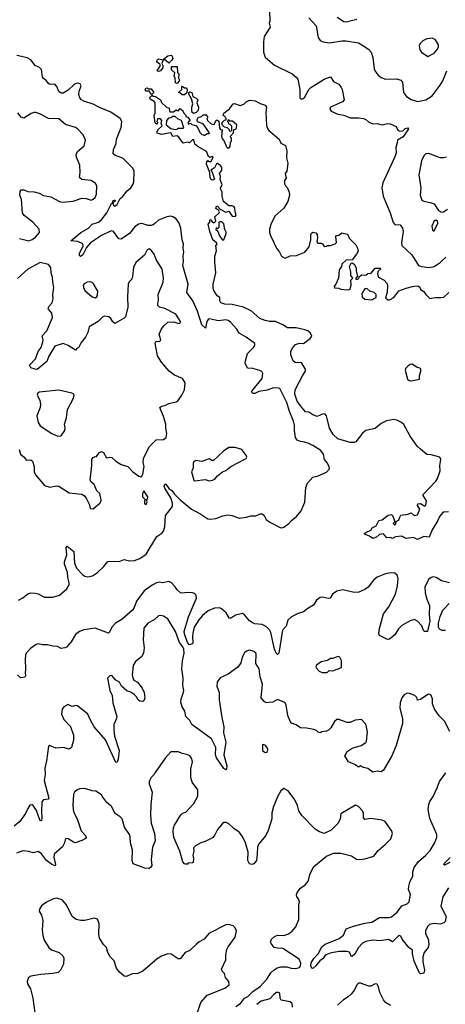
# Model space of a CAD drawing. Extents: x 2220333 to 2384341, y 721037 to 894043.
# Tile 156 of 256: x 2267246 to 2271353, y 827006 to 836508. Entities that reach past the tile are written whole.
import ezdxf

# ---------------------------------------------------------------- set-up
doc = ezdxf.new("R2010")
doc.units = 0

msp = doc.modelspace()

# ---------------------------------------------------------------- linework, layer by layer
at = {"layer": '0CON10XD'}
for points in [[(2269655.6, 836595), (2269660, 836495), (2269652.5, 836475), (2269663.3, 836435), (2269605.8, 836345), (2269597.8, 836295), (2269600, 836195), (2269615.4, 836145.4), (2269705, 836069.4), (2269875, 835985.7), (2269914, 835955), (2269930, 835935), (2269950, 835835), (2269950, 835755), (2269960, 835745), (2269975, 835743.3), (2269995, 835756.7), (2270037.5, 835835), (2270054.6, 835855.4), (2270185, 835933.8), (2270246, 835956), (2270275, 835913.3), (2270325, 835886.2), (2270348, 835855), (2270358, 835835), (2270378, 835735), (2270360, 835715), (2270246.7, 835665), (2270240, 835645), (2270252.5, 835625), (2270315, 835596.2), (2270375, 835586.7), (2270435, 835561.2), (2270515, 835560.8), (2270565, 835554), (2270585, 835546), (2270615, 835518.8), (2270655, 835503.3), (2270695, 835506.2), (2270745, 835493.3), (2270794.1, 835505.9), (2270822.3, 835502.3), (2270878.3, 835478.3), (2270895, 835442.5), (2270915, 835433.8), (2270943.6, 835436.4), (2270965, 835456.7), (2270990, 835465), (2270997.5, 835455), (2270992.5, 835445), (2270945, 835378), (2270893.3, 835345), (2270888.8, 835318.8), (2270876, 835275), (2270877.3, 835222.7), (2270865.8, 835184.2), (2270750, 834935), (2270740, 834885), (2270752.9, 834805), (2270822.5, 834645), (2270850.5, 834550.5), (2270865, 834533.3), (2270917.5, 834527.5), (2270941.1, 834495), (2270946.3, 834463.7), (2270929.2, 834355), (2270935, 834330), (2271030.4, 834240.4), (2271095, 834137.5), (2271125, 834125.6), (2271195, 834116.4), (2271245, 834127.9), (2271303.3, 834166.7), (2271356.7, 834215)], [(2270036.7, 836525), (2270108.1, 836448.1), (2270126.2, 836335), (2270145, 836306.7), (2270175, 836294.2), (2270235, 836286), (2270354.2, 836305.8), (2270395, 836305.8), (2270515, 836283.8), (2270532.5, 836275), (2270612.3, 836222.3), (2270638.8, 836195), (2270653.8, 836145), (2270666.2, 836035), (2270675, 836012.5), (2270704.3, 835974.3), (2270735, 835952), (2270775, 835934.3), (2270885, 835937.1), (2270925, 835923.8), (2270939.2, 835905), (2270949.2, 835805), (2270977.9, 835767.9), (2271025, 835737.5), (2271085, 835718.6), (2271165, 835735.6), (2271225, 835772.9), (2271303.4, 835876.6), (2271330.5, 835919.5), (2271367.8, 836015)], [(2270498.3, 836511.7), (2270395, 836483.8), (2270375, 836488.8), (2270310.9, 836530.9)], [(2271185, 836153.8), (2271246, 836185), (2271277.5, 836225), (2271285.8, 836245), (2271286, 836265), (2271268.8, 836298.8), (2271255, 836316.7), (2271225, 836330), (2271175.9, 836324.1), (2271135, 836303.8), (2271111.2, 836278.8), (2271101.2, 836255), (2271108.3, 836218.3), (2271123.3, 836195), (2271185, 836153.8)], [(2267235, 830907.5), (2267275, 830927.5), (2267325, 830967.5), (2267355, 830976.2), (2267396.4, 830973.6), (2267425, 830966.9), (2267485.4, 830935.4), (2267565, 830934), (2267630, 830955), (2267701.8, 831015), (2267722.5, 831055), (2267723.6, 831075), (2267710, 831125), (2267707.5, 831175), (2267678.6, 831255), (2267677.1, 831275), (2267700, 831345), (2267694, 831415), (2267705, 831427.5), (2267768.8, 831375), (2267774.5, 831265), (2267794.7, 831214.7), (2267855, 831151.4), (2267875, 831138.6), (2267905, 831132), (2267947.3, 831142.7), (2267997.4, 831172.6), (2268058.3, 831231.7), (2268095, 831278.8), (2268115.9, 831284.1), (2268205, 831280), (2268255, 831300.5), (2268307, 831287), (2268355, 831289.1), (2268405, 831308.8), (2268465, 831350.5), (2268569.3, 831520.7), (2268618.4, 831551.6), (2268635, 831572.5), (2268646.4, 831613.6), (2268653.2, 831725), (2268720.8, 831809.2), (2268721.2, 831841.2), (2268703.6, 831893.6), (2268645, 831987.5), (2268640, 832005), (2268645, 832027.5), (2268655, 832027.5), (2268684, 831984), (2268715, 831963.8), (2268738.8, 831928.8), (2268795, 831875.5), (2268905, 831783.1), (2268995.3, 831735.3), (2269060.6, 831690.6), (2269083.2, 831686.8), (2269137.5, 831695), (2269205, 831719.5), (2269255, 831730), (2269295, 831723.1), (2269365, 831697.1), (2269433.1, 831706.9), (2269475, 831718.8), (2269525, 831721.5), (2269565, 831738.1), (2269585, 831740), (2269605, 831724.2), (2269625.7, 831685), (2269658.3, 831658.3), (2269758.7, 831608.7), (2269775, 831605.6), (2269795, 831611.9), (2269844.3, 831645), (2269868.6, 831675), (2269917.1, 831715), (2269961.3, 831768.7), (2269996.6, 831853.4), (2270006.9, 831995), (2270022.9, 832035), (2270075.6, 832094.4), (2270125, 832106), (2270205, 832141.2), (2270236.7, 832175), (2270233.3, 832195), (2270212.7, 832232.7), (2270186, 832265), (2270178.8, 832315), (2270151.7, 832351.7), (2270075, 832400), (2270035, 832418), (2269995, 832431.2), (2269955, 832436.2), (2269922.1, 832452.1), (2269908.1, 832475), (2269897.6, 832542.4), (2269897.5, 832595), (2269889.2, 832635), (2269846.2, 832736.2), (2269825, 832812.9), (2269757.8, 832947.8), (2269743.6, 832953.6), (2269695, 832955.5), (2269635, 832932), (2269555, 832920.8), (2269515, 832901.5), (2269500.4, 832900.4), (2269487.8, 832907.8), (2269487.1, 832925), (2269585.7, 833045), (2269591.2, 833095), (2269582, 833112), (2269562.3, 833122.3), (2269495, 833140.8), (2269445.8, 833145.8), (2269423.3, 833195), (2269423.8, 833215), (2269445, 833287.5), (2269503.3, 833345), (2269513.8, 833365), (2269513.9, 833383.9), (2269431.2, 833445), (2269365, 833482), (2269340.2, 833520.2), (2269278.8, 833588.8), (2269258, 833605), (2269235, 833612.7), (2269165, 833602.2), (2269075, 833620), (2269064.2, 833615), (2269052.2, 833595), (2269037.5, 833532.5), (2269005, 833563.3), (2268962.9, 833695), (2268916.7, 833796.7), (2268860, 833875), (2268873.3, 833955), (2268821.4, 834135), (2268826.7, 834175), (2268821.9, 834225), (2268831.4, 834265), (2268824.3, 834304.3), (2268825.7, 834345), (2268813.1, 834385), (2268800.6, 834495), (2268785, 834546.2), (2268755, 834587.1), (2268725, 834607.1), (2268705, 834611.9), (2268665, 834606.2), (2268586.8, 834573.2), (2268548.9, 834541.1), (2268535, 834529.4), (2268513.2, 834523.2), (2268485, 834523.3), (2268425, 834541.8), (2268394, 834535), (2268355, 834506.7), (2268305, 834445.8), (2268225, 834391.2), (2268204.1, 834394.1), (2268152.5, 834465), (2268135, 834470), (2268115, 834465.6), (2268035, 834424.5), (2267930, 834355), (2267890.5, 834309.5), (2267855, 834238.6), (2267832.5, 834222.5), (2267822.6, 834232.6), (2267822.5, 834255), (2267857.6, 834322.4), (2267855.7, 834345), (2267807, 834367), (2267740, 834375), (2267836, 834455), (2267911.2, 834495), (2267946, 834535), (2268005, 834555.4), (2268033.3, 834575), (2268087.8, 834645), (2268132.7, 834735), (2268141.7, 834738.3), (2268148.1, 834765), (2268165, 834770), (2268168.6, 834765), (2268162.5, 834755), (2268146.1, 834743.9), (2268150.6, 834715), (2268165, 834708.6), (2268186.3, 834723.7), (2268215, 834782.5), (2268234.5, 834795.5), (2268282.3, 834857.7), (2268320, 834885), (2268340.5, 834919.5), (2268347.5, 834945), (2268350, 835045), (2268336.2, 835075), (2268242.3, 835172.3), (2268167, 835197), (2268149.2, 835215), (2268151.1, 835255), (2268176, 835315), (2268178.8, 835355), (2268225, 835467.5), (2268231.4, 835525), (2268216, 835555), (2268125, 835617.1), (2268015, 835660), (2267955, 835694.5), (2267865, 835721.2), (2267842.2, 835735), (2267825.3, 835755.3), (2267817.3, 835785), (2267821.4, 835818.6), (2267838.6, 835868.6), (2267830.3, 835890.3), (2267805, 835895.6), (2267775, 835886.7), (2267715, 835828.1), (2267665, 835799.2), (2267645, 835798), (2267625, 835813.8), (2267603.2, 835863.2), (2267585, 835886.2), (2267545, 835883.8), (2267528.8, 835888.8), (2267501.7, 835921.7), (2267475, 835941.2), (2267466.9, 835956.9), (2267455, 836026.7), (2267435.7, 836045.7), (2267395, 836066), (2267355, 836121.4), (2267319.1, 836139.1), (2267265, 836154.5), (2267218, 836162)], [(2268585, 836007.5), (2268572.5, 836015), (2268603.3, 836065), (2268599.3, 836079.3), (2268574.3, 836094.3), (2268570, 836105), (2268571.7, 836118.3), (2268585, 836130), (2268630, 836120), (2268617.5, 836085), (2268626.7, 836065), (2268626.2, 836045), (2268605, 836013.3), (2268585, 836007.5)], [(2268685, 836090), (2268660.7, 836110.7), (2268645, 836120), (2268630, 836120), (2268630, 836125), (2268675, 836160), (2268707, 836167), (2268717, 836157), (2268722.5, 836135), (2268713, 836117), (2268685, 836090)], [(2268765, 835892.5), (2268748.3, 835898.3), (2268747.5, 835945), (2268737.5, 835965), (2268742.5, 835995), (2268712.5, 836025), (2268712.5, 836057.5), (2268766.4, 836056.4), (2268768.3, 835998.3), (2268782.5, 835985), (2268780, 835945), (2268787.5, 835925), (2268786.1, 835913.9), (2268765, 835892.5)], [(2268525, 835790), (2268515, 835790), (2268505, 835800), (2268498.3, 835818.3), (2268465, 835820), (2268457.5, 835835), (2268461.7, 835848.3), (2268475, 835850), (2268485, 835840), (2268515, 835840), (2268540, 835805), (2268525, 835790)], [(2268835, 835782.5), (2268813, 835783), (2268795, 835800), (2268780, 835805), (2268810, 835835), (2268810, 835865), (2268815, 835867.5), (2268835, 835850), (2268855, 835850), (2268861.7, 835831.7), (2268858.3, 835801.7), (2268835, 835782.5)], [(2268925, 835602.5), (2268911.7, 835611.7), (2268907.5, 835635), (2268907.5, 835665), (2268916.7, 835695), (2268902.5, 835745), (2268878.3, 835788.3), (2268878.3, 835801.7), (2268888.3, 835811.7), (2268907, 835807), (2268917, 835767), (2268950.5, 835750.5), (2268966.2, 835735), (2268956.7, 835705), (2268972, 835665), (2268967, 835633), (2268948.3, 835611.7), (2268925, 835602.5)], [(2269047.7, 835237.7), (2268965, 835283.3), (2268936.7, 835306.7), (2268925, 835347.5), (2268915, 835350), (2268885, 835320), (2268865, 835327.5), (2268825, 835317.5), (2268782.5, 835375), (2268765, 835387.5), (2268725, 835380), (2268705, 835417.5), (2268615, 835400), (2268571.7, 835411.7), (2268570, 835425), (2268580, 835435), (2268580, 835445), (2268620, 835485), (2268610, 835505), (2268617.5, 835535), (2268605, 835550), (2268575, 835550), (2268570, 835525), (2268580, 835515), (2268565, 835500), (2268551.7, 835511.7), (2268543.3, 835585), (2268552.5, 835605), (2268552.5, 835705), (2268545, 835720), (2268505, 835740), (2268503, 835757), (2268525, 835780), (2268531.7, 835771.7), (2268555, 835767.5), (2268595, 835742.5), (2268610, 835725), (2268611.7, 835711.7), (2268665, 835660), (2268688.3, 835658.3), (2268693, 835623), (2268698.3, 835618.3), (2268731.7, 835618.3), (2268755, 835640), (2268761.7, 835631.7), (2268775, 835630), (2268795, 835650), (2268805, 835640), (2268815, 835640), (2268833, 835603), (2268848.3, 835588.3), (2268850, 835575), (2268868.3, 835568.3), (2268890, 835535), (2268871.7, 835518.3), (2268871.7, 835501.7), (2268895, 835510), (2268908.3, 835498.3), (2268945, 835487.5), (2268966.1, 835466.1), (2268985, 835420), (2269005, 835400), (2269018.3, 835398.3), (2269025, 835390), (2269055, 835410), (2269075, 835410), (2269077.5, 835415), (2269015, 835502.5), (2268963.3, 835523.3), (2268957.5, 835545), (2268967, 835563), (2269000, 835575), (2269015, 835590), (2269045, 835590), (2269060, 835565), (2269052.5, 835555), (2269057.5, 835535), (2269093.9, 835503.9), (2269121.7, 835498.3), (2269141.7, 835538.3), (2269155, 835540), (2269168.3, 835528.3), (2269172.5, 835465), (2269185, 835450), (2269200, 835445), (2269193.3, 835385), (2269201.2, 835361.2), (2269220, 835335), (2269241.7, 835281.7), (2269251.7, 835271.7), (2269265, 835270), (2269277, 835283), (2269280, 835325), (2269290, 835335), (2269290, 835365), (2269280, 835375), (2269280, 835385), (2269310, 835415), (2269311.7, 835448.3), (2269328.3, 835451.7), (2269338.3, 835461.7), (2269340, 835495), (2269298.3, 835528.3), (2269275, 835530), (2269268.3, 835538.3), (2269255, 835540), (2269250, 835525), (2269258.3, 835518.3), (2269260, 835505), (2269275, 835500), (2269290, 835485), (2269290, 835435), (2269275, 835430), (2269270, 835445), (2269250, 835465), (2269221.7, 835471.7), (2269200, 835495), (2269200, 835515), (2269221.7, 835538.3), (2269238.3, 835541.7), (2269240, 835555), (2269231.7, 835561.7), (2269230, 835575), (2269210, 835585), (2269217.5, 835605), (2269271.7, 835648.3), (2269307.5, 835695), (2269318.3, 835698.3), (2269375, 835680), (2269408.3, 835691.7), (2269432.5, 835715), (2269465, 835733.3), (2269517.5, 835725), (2269565, 835700), (2269613.6, 835683.6), (2269626.4, 835663.6), (2269622.5, 835615), (2269628.3, 835488.3), (2269636.7, 835456.7), (2269649.1, 835439.1), (2269750, 835355), (2269767, 835317), (2269810, 835295), (2269823, 835243), (2269820, 835175), (2269832.5, 835125), (2269830, 835095), (2269822.5, 835045), (2269807.5, 835025), (2269813, 834993), (2269820, 834985), (2269800, 834955), (2269800, 834925), (2269810, 834905), (2269828.3, 834888.3), (2269845.5, 834845), (2269848.2, 834815), (2269833.3, 834755), (2269795, 834690.6), (2269707.9, 834612.1), (2269669.2, 834530.8), (2269655.8, 834484.2), (2269657.1, 834455), (2269667.1, 834425), (2269725, 834303.3), (2269753.3, 834265), (2269771.2, 834225), (2269807, 834207), (2269855, 834228), (2269916.8, 834233.2), (2269996.7, 834265), (2270040, 834315), (2270056.2, 834385), (2270057, 834433), (2270061.7, 834448.3), (2270075, 834456.7), (2270105, 834450), (2270116.7, 834435), (2270120, 834405), (2270112.5, 834365), (2270121.7, 834351.7), (2270155, 834352.5), (2270166.4, 834346.4), (2270185, 834320), (2270207, 834323), (2270215, 834330), (2270245, 834330), (2270290, 834345), (2270301.7, 834358.3), (2270297.5, 834415), (2270303, 834427), (2270325, 834430), (2270355, 834450), (2270405, 834437.5), (2270416.7, 834425), (2270425, 834400), (2270490, 834335), (2270506, 834305), (2270512.5, 834275), (2270497.5, 834245), (2270455, 834190), (2270395, 834187.5), (2270355, 834150), (2270350, 834125), (2270330, 834095), (2270323.3, 834015), (2270298, 833955), (2270281.2, 833935), (2270285, 833920), (2270325, 833917.5), (2270345, 833907.5), (2270405, 833900), (2270425, 833903.3), (2270435, 833912.5), (2270446.2, 833945), (2270442.5, 833995), (2270460, 834015), (2270440.7, 834040.7), (2270440, 834075), (2270427.5, 834125), (2270445, 834160), (2270455, 834162.5), (2270475, 834147.5), (2270493.3, 834115), (2270493.3, 834085), (2270503, 834043), (2270510, 834035), (2270490, 834015), (2270490, 834005), (2270505, 834000), (2270520, 834015), (2270521.7, 834028.3), (2270545, 834047.5), (2270585, 834042.5), (2270605, 834060), (2270637, 834063), (2270675, 834110), (2270725, 834110), (2270730, 834105), (2270701.7, 834078.3), (2270700, 834055), (2270708.8, 834025), (2270762, 833995), (2270790, 833965), (2270796.7, 833945), (2270792.5, 833875), (2270777.5, 833825), (2270800, 833805), (2270815, 833803.3), (2270855, 833826.7), (2270905, 833892.5), (2270976.4, 833916.4), (2271035, 833934.4), (2271075, 833940), (2271095, 833936.7), (2271106.1, 833926.1), (2271114.3, 833904.3), (2271146.2, 833885), (2271165, 833856.7), (2271205, 833817.5), (2271255, 833828.8), (2271314.1, 833825.9), (2271338.8, 833831.2), (2271387.5, 833875)], [(2267245.4, 834395.4), (2267335, 834373.8), (2267365, 834385.6), (2267398.8, 834411.2), (2267437.1, 834455), (2267435, 834486.2), (2267374.2, 834555), (2267289.5, 834619.5), (2267273.3, 834645), (2267264.2, 834774.2), (2267246.7, 834815), (2267250.7, 834849.3), (2267260, 834865), (2267285, 834866.7), (2267325, 834848.8), (2267385, 834846.2), (2267433.9, 834833.9), (2267475, 834812), (2267545, 834798.8), (2267630, 834755), (2267655, 834748.6), (2267761.7, 834758.3), (2267845, 834787.1), (2267888, 834782), (2267935, 834767.5), (2267955, 834775.8), (2267975, 834794), (2267986.9, 834825), (2267989.2, 834905), (2267978.6, 834928.6), (2267935, 834958), (2267845.7, 834965.7), (2267823.1, 834985), (2267828.8, 835035), (2267825.4, 835105.4), (2267792.9, 835182.9), (2267790, 835205), (2267804.4, 835235), (2267867.8, 835292.2), (2267881.9, 835345), (2267857.6, 835397.6), (2267805, 835453.8), (2267785, 835468.8), (2267687.3, 835497.3), (2267625, 835550), (2267524.4, 835554.4), (2267447.9, 835597.9), (2267401.3, 835611.3), (2267385, 835613.1), (2267357.4, 835602.6), (2267285, 835557.5), (2267258.8, 835568.8), (2267228.7, 835608.7)], [(2268745, 835447.5), (2268765, 835452.5), (2268775, 835460), (2268825, 835460), (2268830, 835465), (2268806.4, 835536.4), (2268775, 835547.5), (2268745, 835572.5), (2268725, 835572.5), (2268705, 835560), (2268681.7, 835558.3), (2268663, 835537), (2268660, 835495), (2268705, 835457.5), (2268745, 835447.5)], [(2271385, 831757.8), (2271331.2, 831755), (2271296.2, 831715), (2271281.2, 831675), (2271226.7, 831585), (2271196.2, 831515), (2271145, 831522), (2271085, 831493.3), (2271045, 831512.5), (2270975, 831500), (2270933, 831523), (2270873.3, 831516.7), (2270845, 831502.5), (2270825, 831510), (2270788.3, 831508.3), (2270755, 831547.5), (2270718.3, 831541.7), (2270690, 831515), (2270655, 831500), (2270620, 831525), (2270573, 831543), (2270571.7, 831548.3), (2270585, 831560), (2270635, 831582.5), (2270647, 831603), (2270686.4, 831623.6), (2270712.5, 831675), (2270745, 831683.3), (2270801.7, 831728.3), (2270833.9, 831733.9), (2270843.9, 831723.9), (2270862.5, 831675), (2270861.7, 831658.3), (2270850, 831645), (2270865, 831630), (2270877, 831643), (2270880, 831665), (2270907.5, 831682.5), (2270907.5, 831695), (2270925, 831726.2), (2270993.8, 831736.2), (2271025, 831750), (2271052, 831722), (2271085, 831730), (2271106.7, 831785), (2271085, 831820), (2271087.5, 831835), (2271115, 831840), (2271155, 831812.5), (2271165, 831822.5), (2271170, 831865), (2271140.8, 831915), (2271140.8, 831925), (2271262.5, 832055), (2271278.7, 832081.3), (2271302.2, 832155), (2271298.9, 832205), (2271310, 832265), (2271300, 832285), (2271215, 832308.8), (2271175, 832313.3), (2271114.6, 832364.6), (2271083, 832393), (2271015, 832490), (2270952.4, 832602.4), (2270931.5, 832621.5), (2270884.4, 832644.4), (2270855, 832648.6), (2270785, 832637.1), (2270735, 832611.4), (2270675, 832562.2), (2270585, 832544.4), (2270552.6, 832517.4), (2270489.4, 832435), (2270475, 832427.9), (2270435, 832427.3), (2270316, 832465), (2270271.9, 832505), (2270235.6, 832565), (2270207.1, 832685), (2270195, 832701.2), (2270175, 832704), (2270115, 832680), (2270075, 832696.2), (2270035, 832722), (2270005, 832723.8), (2269955, 832780.8), (2269925, 832825.7), (2269901.2, 832895), (2269905, 832936.7), (2269975, 833072.5), (2270003.3, 833115), (2270003.3, 833135), (2269966.1, 833196.1), (2269905, 833198.8), (2269885.6, 833215.6), (2269862.3, 833275), (2269862.1, 833305), (2269875, 833336.2), (2269908, 833375), (2269944.7, 833385.3), (2269985.5, 833384.5), (2270049.5, 833430.5), (2270064, 833455), (2270053, 833483), (2270025, 833505.8), (2269996.6, 833516.6), (2269915, 833534), (2269830, 833535), (2269785, 833564.2), (2269715.6, 833595.6), (2269655, 833595.5), (2269615, 833604.5), (2269564.3, 833625), (2269479.1, 833699.1), (2269405, 833732.7), (2269295, 833761.1), (2269225, 833764.5), (2269185.9, 833775.9), (2269178, 833795), (2269176.1, 833826.1), (2269152.5, 833845), (2269118.8, 833895), (2269112, 833915), (2269113.3, 833955), (2269140, 834065), (2269130.5, 834170.5), (2269130, 834225), (2269146.1, 834276.1), (2269137.5, 834325), (2269150, 834345), (2269146.4, 834356.4), (2269108.8, 834385), (2269082, 834465), (2269063.3, 834535), (2269080, 834555), (2269080, 834575), (2269095, 834580), (2269101.7, 834561.7), (2269115, 834550), (2269125, 834550), (2269140, 834565), (2269130, 834605), (2269170, 834645), (2269172.5, 834655), (2269168.3, 834668.3), (2269140, 834685), (2269145, 834710), (2269155, 834710), (2269180, 834680), (2269235, 834650), (2269265, 834660), (2269295, 834612), (2269325, 834610), (2269333.8, 834625), (2269324.3, 834655), (2269322, 834692), (2269315, 834703.3), (2269295, 834711.2), (2269263, 834713), (2269212.5, 834752.5), (2269200, 834805), (2269200, 834845), (2269182.5, 834875), (2269182.5, 834885), (2269200, 834915), (2269180, 834965), (2269183.3, 834995), (2269172.5, 835025), (2269196.7, 835055), (2269196.7, 835076.7), (2269188.3, 835098.3), (2269155, 835120), (2269145, 835117.5), (2269125, 835080), (2269090, 835055), (2269100, 835045), (2269125, 834970), (2269105, 834960), (2269095, 834963.3), (2269082.5, 834985), (2269080, 835035), (2269047.5, 835115), (2269052.5, 835137.5), (2269061.7, 835148.3), (2269075, 835140), (2269095, 835140), (2269111.7, 835181.7), (2269105, 835187.5), (2269085, 835177.5), (2269067, 835187), (2269047.7, 835237.7)], [(2271365, 835182.5), (2271335, 835174.3), (2271305, 835174.2), (2271195, 835218), (2271165.8, 835214.2), (2271144.5, 835195.5), (2271123.6, 835146.4), (2271097.7, 835012.3), (2271116.8, 834886.8), (2271111.4, 834815), (2271127.3, 834767.3), (2271145.9, 834755.9), (2271205.5, 834745.5), (2271245, 834730), (2271288.3, 834668.3), (2271315, 834650), (2271335, 834653.8), (2271375, 834680)], [(2271245, 834470), (2271282.5, 834545), (2271277.5, 834565), (2271265, 834572.5), (2271245, 834567.5), (2271223.8, 834515), (2271228.3, 834478.3), (2271235, 834470), (2271245, 834470)], [(2269205, 834380), (2269215, 834382.5), (2269240, 834445), (2269239.3, 834459.3), (2269226.7, 834485), (2269215, 834537.5), (2269195, 834557.5), (2269175, 834557.5), (2269168.3, 834551.7), (2269166.7, 834503.3), (2269155, 834490), (2269141.7, 834498.3), (2269140, 834485), (2269158.3, 834468.3), (2269173, 834423), (2269195, 834390), (2269205, 834380)], [(2267240.3, 832360.3), (2267255, 832316), (2267290, 832285), (2267305, 832262.5), (2267315, 832257.5), (2267355, 832260), (2267369.2, 832249.2), (2267384.2, 832195), (2267385.8, 832145), (2267398.6, 832115), (2267485, 832013.8), (2267536.1, 831996.1), (2267605, 832010), (2267625, 832008), (2267725, 831940.8), (2267845, 831930.8), (2267872.1, 831912.1), (2267892, 831885), (2267920, 831825), (2267925, 831790), (2267955, 831786.7), (2268018.3, 831841.7), (2268033.3, 831865), (2268033.3, 831875), (2268018.8, 831935), (2267991.7, 831961.7), (2267964.1, 832024.1), (2267936.7, 832045), (2267926.7, 832065), (2267942.5, 832205), (2267943.6, 832266.4), (2267955, 832282.5), (2267975, 832292.5), (2267985, 832290), (2268015, 832332.5), (2268035, 832340), (2268055, 832332.5), (2268085, 832280), (2268115, 832287.5), (2268135, 832282.5), (2268175, 832247.5), (2268226.4, 832216.4), (2268290, 832195), (2268337.5, 832145), (2268395, 832103.3), (2268415, 832097.5), (2268425, 832102.5), (2268435, 832122.5), (2268448.6, 832195), (2268438.6, 832235), (2268439.4, 832275), (2268495.7, 832385), (2268563.3, 832455), (2268632.7, 832457.3), (2268660, 832475), (2268666.1, 832513.9), (2268656.2, 832565), (2268656.2, 832605), (2268635, 832677.5), (2268598.8, 832765), (2268615, 832778), (2268645, 832783.8), (2268685, 832803.3), (2268755, 832820), (2268775, 832833.3), (2268812, 832885), (2268836, 832935), (2268841.2, 833005), (2268817.5, 833045), (2268739.1, 833079.1), (2268687.9, 833117.9), (2268613.2, 833203.2), (2268577, 833263), (2268554.1, 833385.9), (2268563.9, 833406.1), (2268595, 833404.2), (2268606.9, 833415), (2268591.2, 833475), (2268614, 833525), (2268636.2, 833555), (2268675, 833588.8), (2268733.6, 833593.6), (2268783, 833577), (2268795, 833580), (2268796.7, 833595), (2268753.3, 833665), (2268645, 833720), (2268595, 833732.5), (2268580.3, 833750.3), (2268577.5, 833765), (2268586, 833804), (2268583.6, 833855), (2268631.2, 833975), (2268634.6, 834015), (2268621.2, 834101.2), (2268561.4, 834195), (2268545, 834246.7), (2268516.2, 834285), (2268495, 834296), (2268475, 834286.2), (2268450, 834235), (2268366.7, 834165), (2268343.9, 834116.1), (2268333.6, 834033.6), (2268327.5, 834005), (2268302.7, 833977.3), (2268294.3, 833955), (2268286, 833835), (2268288.8, 833735), (2268268, 833642), (2268253.6, 833626.4), (2268165, 833577.5), (2268145, 833592.5), (2268125.9, 833625.9), (2268105, 833640), (2268065, 833646.7), (2268045, 833636.7), (2268002.5, 833595), (2267917, 833543), (2267905, 833490), (2267882.5, 833445), (2267837.7, 833392.3), (2267815, 833340), (2267801.7, 833338.3), (2267785, 833320), (2267715, 833364.2), (2267665, 833382), (2267585, 833357.5), (2267528.8, 833261.2), (2267509.3, 833210.7), (2267415, 833134), (2267395, 833134.2), (2267355, 833150), (2267340, 833175), (2267397.1, 833235), (2267425.7, 833305), (2267452.9, 833345), (2267470.8, 833399.2), (2267473.8, 833415), (2267463.6, 833456.4), (2267506.7, 833505), (2267562.5, 833635), (2267557.1, 833675), (2267524, 833715), (2267522, 833725), (2267530.8, 833745), (2267559.2, 833775), (2267569.4, 833815), (2267564.4, 833855), (2267574.4, 833925), (2267564.4, 833975), (2267562.9, 834025), (2267550.8, 834065), (2267547.9, 834117.9), (2267524.3, 834144.3), (2267443.6, 834163.6), (2267325, 834099.4), (2267225, 834011.2)], [(2267975, 833823.3), (2267988.8, 833835), (2267997, 833853), (2267998.8, 833888.8), (2267959.3, 833959.3), (2267945, 833972), (2267925, 833978), (2267895.9, 833974.1), (2267869.5, 833960.5), (2267860, 833945), (2267860.8, 833925), (2267875, 833896.2), (2267945, 833833.3), (2267975, 833823.3)], [(2270645, 833804), (2270685, 833827.5), (2270685, 833857.5), (2270666.1, 833876.1), (2270625, 833887.5), (2270595, 833913.8), (2270575, 833912), (2270546.7, 833865), (2270550, 833835), (2270575, 833812.5), (2270645, 833804)], [(2271025, 833024.2), (2271105, 833040), (2271103, 833073), (2271117.5, 833115), (2271116.7, 833135), (2271107.5, 833145), (2271076.4, 833156.4), (2271033.6, 833183.6), (2271015, 833182), (2270995, 833169.2), (2270971.9, 833145), (2270965.5, 833125), (2270989.1, 833039.1), (2271005, 833025.8), (2271025, 833024.2)], [(2267615, 832490), (2267645, 832493.3), (2267681.2, 832545), (2267686, 832565), (2267678.8, 832605), (2267698, 832665), (2267708.8, 832745), (2267766.7, 832855), (2267772.5, 832885), (2267765, 832897.5), (2267750, 832905), (2267625, 832932.9), (2267435, 832914.2), (2267422, 832905), (2267414.3, 832885), (2267440, 832835), (2267447.1, 832795), (2267442.9, 832765), (2267411.4, 832685), (2267425, 832622.5), (2267445, 832590), (2267557.5, 832515), (2267615, 832490)], [(2268935, 832056.7), (2269035, 832071.2), (2269075, 832058.8), (2269105, 832063.3), (2269127.5, 832075), (2269154.1, 832105.9), (2269202.5, 832145), (2269235, 832156.7), (2269285, 832196.2), (2269432.5, 832275), (2269436.7, 832285), (2269428.3, 832308.3), (2269389.5, 832359.5), (2269325, 832380), (2269265, 832380), (2269214.1, 832345.9), (2269115, 832253.8), (2269100, 832255), (2269075, 832270), (2269005, 832243.8), (2268945, 832253.3), (2268926.7, 832243.3), (2268920, 832225), (2268921.2, 832185), (2268904, 832145), (2268926.7, 832065), (2268935, 832056.7)], [(2268465, 831830), (2268477.5, 831855), (2268470, 831875), (2268480, 831885), (2268482.5, 831905), (2268445, 831960), (2268432.5, 831935), (2268432.5, 831905), (2268460, 831875), (2268450, 831865), (2268450, 831835), (2268465, 831830)], [(2270717.1, 830632.9), (2270755.5, 830774.5), (2270808.6, 830841.4), (2270873.1, 830965), (2270891.1, 831045), (2270899.2, 831115), (2270888.7, 831148.7), (2270865, 831165.7), (2270825, 831169.2), (2270775, 831161.1), (2270695, 831126.9), (2270661.4, 831098.6), (2270608.2, 831031.8), (2270575, 831008.6), (2270517.7, 830982.3), (2270475, 830979.5), (2270365, 831007.5), (2270305, 830992), (2270265.8, 830964.2), (2270242.5, 830925), (2270225, 830923.3), (2270165.5, 830935.5), (2270145, 830933.1), (2270110, 830905), (2270081.5, 830858.5), (2270025, 830825.7), (2269986.2, 830793.8), (2269933.1, 830776.9), (2269870, 830745), (2269833.3, 830715), (2269818.8, 830655), (2269783.2, 830616.8), (2269748.1, 830395), (2269735, 830381.2), (2269720.6, 830395), (2269705, 830433.8), (2269668.5, 830595), (2269655, 830620.6), (2269627.6, 830647.6), (2269585, 830671.9), (2269515, 830678.1), (2269498.8, 830685), (2269465, 830708), (2269415.7, 830765.7), (2269395, 830777.5), (2269327, 830763), (2269291.2, 830735), (2269270.6, 830730.6), (2269240, 830785), (2269194.4, 830824.4), (2269175, 830833.1), (2269125, 830827.8), (2269066, 830804), (2269010.2, 830759.8), (2268973.4, 830716.6), (2268929.1, 830645), (2268916.7, 830586.7), (2268912.7, 830555), (2268917.3, 830492.7), (2268911.2, 830485), (2268885, 830476.2), (2268865, 830496.4), (2268835, 830581.4), (2268833.6, 830605), (2268875.3, 830745), (2268950.8, 830925), (2268950, 830955), (2268932, 830972), (2268915, 830977.5), (2268865, 830979.2), (2268815, 830972.5), (2268798.8, 830978.8), (2268766, 831005), (2268746.4, 831036.4), (2268710, 831075), (2268685, 831088.1), (2268625, 831074.3), (2268595, 831078.6), (2268567, 831073), (2268525, 831052.2), (2268447.1, 830995), (2268371.8, 830898.2), (2268351, 830835), (2268335, 830809.3), (2268231.4, 830718.6), (2268169.2, 830685), (2268136.2, 830645), (2268113.6, 830596.4), (2268103, 830587), (2267975, 830637.5), (2267865, 830620.8), (2267824.4, 830605.6), (2267783.3, 830575), (2267743.3, 830505), (2267696.4, 830453.6), (2267683, 830447), (2267645, 830441.2), (2267610.7, 830460.7), (2267565, 830461.2), (2267515, 830475.7), (2267465, 830474), (2267423.6, 830483.6), (2267405, 830480), (2267350.7, 830439.3), (2267310, 830395), (2267302, 830375), (2267298.8, 830335), (2267303.3, 830245), (2267297.5, 830205), (2267302.5, 830175), (2267295, 830162.5), (2267255, 830157.5), (2267226.4, 830186.4)], [(2271394.2, 831074.2), (2271315, 831094.3), (2271265, 831125.8), (2271235, 831132), (2271215, 831126.2), (2271195, 831108), (2271155.4, 831034.6), (2271158, 830978), (2271174.4, 830915), (2271199.4, 830855), (2271195.8, 830765), (2271204, 830705), (2271180, 830605), (2271152.5, 830605), (2271143.3, 830615), (2271127.9, 830657.9), (2271085, 830703.3), (2271055, 830718.8), (2271015, 830706.2), (2270935, 830660.8), (2270901.7, 830628.3), (2270865, 830571.2), (2270815, 830528.8), (2270795, 830527.5), (2270717, 830567), (2270710, 830585), (2270717.1, 830632.9)], [(2271355, 830613.3), (2271323.6, 830613.6), (2271297, 830627), (2271287, 830647), (2271286.2, 830685), (2271302.1, 830747.9), (2271330.2, 830809.8), (2271391.4, 830875)], [(2271397.9, 829637.9), (2271345, 829738.8), (2271295, 829788.8), (2271250, 829855), (2271228.8, 829905), (2271229.2, 829955), (2271213, 829993), (2271195, 830000), (2271185, 829996.7), (2271115, 829946.7), (2271085, 829940), (2271078.3, 829968.3), (2271060, 829985), (2271007, 830007), (2270985, 830010), (2270955, 829992.5), (2270935, 829962.5), (2270917, 829917), (2270914, 829865), (2270938.8, 829765), (2270938.8, 829715), (2270879.2, 829505), (2270836.7, 829403.3), (2270755, 829266.7), (2270735, 829250), (2270695, 829256.7), (2270655, 829247.5), (2270605, 829282.5), (2270565, 829290), (2270535, 829307.5), (2270521.7, 829298.3), (2270508.3, 829298.3), (2270485, 829317.5), (2270420, 829345), (2270382.5, 829405), (2270407.5, 829445), (2270455, 829478.8), (2270542.5, 829505), (2270585, 829533.3), (2270593.9, 829546.1), (2270603.8, 829635), (2270594, 829685), (2270585, 829710), (2270545, 829753.3), (2270483.2, 829746.8), (2270435, 829726), (2270405.9, 829725.9), (2270325, 829756), (2270305, 829756.2), (2270284.2, 829735.8), (2270248.8, 829675), (2270225, 829653.3), (2270205, 829642.5), (2270163, 829637), (2270145, 829627.5), (2270125, 829632.5), (2270109.2, 829649.2), (2270085, 829658.8), (2270015, 829671.2), (2269955, 829673.3), (2269915, 829703.3), (2269869.3, 829719.3), (2269855, 829737.5), (2269834.2, 829795), (2269818, 829895), (2269805, 829920), (2269735, 829946.7), (2269688.9, 829921.1), (2269625.6, 829915.6), (2269605, 829929.2), (2269576.2, 829965), (2269588.9, 830095), (2269567, 830167), (2269557.1, 830245), (2269525.7, 830295.7), (2269529.2, 830385), (2269525, 830396.2), (2269505, 830412.5), (2269465, 830424), (2269435, 830413.8), (2269415, 830396.7), (2269394.3, 830355), (2269379.8, 830300.2), (2269349.8, 830260.2), (2269258.3, 830191.7), (2269182.1, 830157.9), (2269152.9, 830115), (2269149.2, 830075), (2269170, 830015), (2269172.2, 829945), (2269195.9, 829774.1), (2269216.2, 829685), (2269211.2, 829625), (2269235.7, 829535.7), (2269215.6, 829415), (2269243.9, 829306.1), (2269243, 829277), (2269235, 829267.5), (2269215, 829282.5), (2269145, 829386), (2269134, 829415), (2269138.2, 829485), (2269096.7, 829566.7), (2268905.5, 829705.5), (2268887.1, 829745), (2268848.8, 829785), (2268840.9, 829835), (2268815, 829876.2), (2268802, 829922), (2268804.5, 829955), (2268823.8, 830005), (2268828.5, 830035), (2268821.8, 830085), (2268823.6, 830155), (2268809.1, 830245), (2268818.5, 830321.5), (2268832.3, 830395), (2268830.4, 830435), (2268821.5, 830455), (2268787.3, 830497.3), (2268750.8, 830605), (2268675, 830727.5), (2268632.7, 830752.7), (2268605, 830757.5), (2268585, 830753.8), (2268545, 830717.5), (2268482, 830685), (2268445, 830636.7), (2268438.1, 830525), (2268448.6, 830445), (2268440.6, 830395), (2268421.7, 830358.3), (2268362, 830315), (2268342.5, 830275), (2268332, 830185), (2268341.2, 830145), (2268346.7, 830135), (2268384.2, 830114.2), (2268428.3, 830058.3), (2268447.5, 830015), (2268452.5, 829965), (2268447, 829943), (2268435, 829930), (2268405, 829933.3), (2268390, 829945), (2268374.1, 829974.1), (2268354.3, 829994.3), (2268319.5, 830019.5), (2268281.2, 830031.2), (2268227.1, 830077.1), (2268208, 830115), (2268173.6, 830133.6), (2268135, 830178.8), (2268115, 830176.7), (2268093.3, 830155), (2268114.3, 830035), (2268138, 829985), (2268144, 829915), (2268182.5, 829785), (2268180.8, 829765), (2268156, 829705), (2268155.7, 829654.3), (2268160.9, 829595), (2268205.8, 829455), (2268197.2, 829372.8), (2268185, 829342.5), (2268175, 829340), (2268075, 829559.2), (2267965.5, 829685.5), (2267927.8, 829747.8), (2267904.2, 829805), (2267805, 829887.1), (2267785, 829890), (2267755, 829880), (2267737.7, 829887.7), (2267715, 829900), (2267672.3, 829877.7), (2267655.8, 829854.2), (2267649.4, 829805), (2267671.4, 829755), (2267735, 829686), (2267764.4, 829605), (2267765.5, 829555), (2267744.5, 829485.5), (2267725, 829470), (2267665, 829484.4), (2267595, 829478.8), (2267535, 829502.5), (2267523.6, 829496.4), (2267506.2, 829355), (2267490, 829285), (2267491.2, 829225), (2267481.8, 829165), (2267528.8, 828995), (2267520, 828985), (2267475, 828980), (2267458.5, 828961.5), (2267455.9, 828865), (2267460.9, 828805), (2267455, 828780), (2267445, 828776.7), (2267407.9, 828877.9), (2267375, 828925.6), (2267365, 828932.2), (2267345, 828928.1), (2267323.3, 828896.7)], [(2270205, 830207.5), (2270215, 830212.5), (2270233.6, 830226.4), (2270266.1, 830223.9), (2270352.5, 830257.5), (2270350, 830325), (2270336.4, 830356.4), (2270315, 830362.5), (2270266.4, 830343.6), (2270245, 830342.5), (2270215, 830323.3), (2270155, 830310), (2270110.7, 830279.3), (2270103.6, 830266.4), (2270106.7, 830255), (2270135, 830222.5), (2270165, 830210), (2270205, 830207.5)], [(2270497.1, 828407.1), (2270525, 828402.5), (2270575, 828408.6), (2270664.4, 828435.6), (2270705, 828491.2), (2270772.7, 828547.3), (2270825.8, 828604.2), (2270843.3, 828655), (2270836.1, 828676.1), (2270771.2, 828771.2), (2270744.2, 828784.2), (2270635, 828798.9), (2270575, 828791.2), (2270564.2, 828805), (2270565, 828850), (2270552.5, 828875), (2270515.6, 828915), (2270485, 828927.2), (2270346, 828845), (2270340, 828795), (2270320, 828755), (2270253, 828687), (2270185, 828654), (2270139.7, 828669.7), (2270098.8, 828695), (2269967.9, 828827.9), (2269940.6, 828875), (2269925.9, 828924.1), (2269899.7, 828979.7), (2269837.7, 829067.7), (2269795, 829090), (2269767.5, 829065), (2269736.1, 829013.9), (2269693.8, 828915), (2269680, 828855), (2269680, 828795), (2269643.8, 828685), (2269620, 828635), (2269553.9, 828556.1), (2269540, 828525), (2269538.8, 828455), (2269530, 828395), (2269505, 828363.3), (2269485, 828356.7), (2269465, 828362.5), (2269446.2, 828395), (2269450, 828475), (2269426.2, 828565), (2269397.3, 828627.3), (2269365, 828668.8), (2269311.7, 828701.7), (2269265, 828746.7), (2269239.3, 828759.3), (2269215, 828760), (2269205, 828753.3), (2269155, 828693.8), (2269125, 828633.8), (2269107.2, 828612.8), (2269035, 828577.5), (2268992.5, 828565), (2268943, 828537), (2268922.5, 828515), (2268926.7, 828485), (2268917.5, 828445), (2268923.3, 828415), (2268920, 828375), (2268915, 828370), (2268873, 828367), (2268865, 828360), (2268845, 828357.5), (2268835, 828362.5), (2268820.5, 828380.5), (2268792, 828485), (2268733.9, 828616.1), (2268725.7, 828675), (2268729.7, 828710.3), (2268740, 828735), (2268802, 828835), (2268815, 828848.8), (2268853.3, 828865), (2268926, 828945), (2268965.8, 829015), (2268964.3, 829075), (2268910.9, 829150.9), (2268896.5, 829195), (2268898.5, 829275), (2268914.3, 829345), (2268908, 829375), (2268886.2, 829405), (2268867.5, 829415), (2268815.9, 829425.9), (2268775, 829443.8), (2268705, 829443.3), (2268648.3, 829381.7), (2268553, 829243), (2268543.3, 829225), (2268513.3, 829195), (2268496.2, 829155), (2268496.2, 829135), (2268523.8, 829055), (2268510, 828935), (2268507, 828827), (2268513.2, 828753.2), (2268547.1, 828655), (2268554.2, 828585), (2268526.8, 828523.2), (2268515.6, 828405), (2268520, 828345), (2268511.8, 828328.2), (2268495, 828316.9), (2268455, 828318.9), (2268341.9, 828361.9), (2268332.9, 828395), (2268335.5, 828495), (2268315.4, 828565), (2268312.2, 828625), (2268305, 828646.2), (2268258.1, 828715), (2268235.6, 828795.6), (2268216.2, 828815), (2268166.8, 828846.8), (2268130.8, 828915), (2268086.2, 828955), (2268048, 829005), (2268035, 829028.8), (2267981.7, 829061.7), (2267945, 829066), (2267875, 829088), (2267827.5, 829085), (2267800, 829075), (2267774, 829055), (2267766, 829035), (2267758, 828925), (2267764.3, 828865), (2267799.4, 828795), (2267839.7, 828679.7), (2267880, 828635), (2267887.5, 828615), (2267882.5, 828605), (2267862.5, 828595), (2267785, 828566.2), (2267765, 828570), (2267715, 828603.3), (2267692.5, 828605), (2267683.3, 828595), (2267678.8, 828565), (2267660, 828525), (2267580, 828455), (2267575.7, 828425), (2267590.8, 828355), (2267587.7, 828342.3), (2267555, 828355.7), (2267503.6, 828393.6), (2267455, 828457.1), (2267425, 828481.2), (2267375, 828466.7), (2267335, 828480.8), (2267275, 828486), (2267216.1, 828463.9)], [(2269615, 829437.5), (2269635, 829440), (2269640, 829465), (2269633.3, 829485), (2269615, 829506.7), (2269590, 829515), (2269587.5, 829455), (2269615, 829437.5)], [(2271385, 828130.6), (2271330.5, 828045), (2271309.4, 827955), (2271360, 827855), (2271352.5, 827805), (2271337.7, 827792.3), (2271305, 827780.8), (2271245, 827785.6), (2271201.2, 827775), (2271185, 827759.2), (2271162.4, 827717.6), (2271162.9, 827685), (2271187.3, 827637.3), (2271195.3, 827584.7), (2271187.1, 827555), (2271148, 827505), (2271135.8, 827465), (2271134.8, 827415), (2271152.2, 827335), (2271145, 827306.7), (2271115, 827300), (2271105, 827306.7), (2271054.1, 827424.1), (2271035.6, 827495), (2271035, 827530), (2271001.1, 827555), (2270938, 827635), (2270925, 827662.5), (2270905, 827670), (2270845, 827610), (2270805, 827630.6), (2270725, 827619.6), (2270655, 827626.5), (2270585, 827613.8), (2270553.9, 827596.1), (2270514.7, 827555), (2270480.7, 827489.3), (2270455, 827467.5), (2270445, 827470), (2270428, 827508), (2270407, 827517), (2270325, 827517.1), (2270240.8, 827499.2), (2270195, 827479.5), (2270175, 827449.6), (2270143.7, 827426.3), (2270105, 827378), (2270075, 827353.3), (2270065, 827356.2), (2270056.1, 827376.1), (2270060, 827405), (2270085, 827449.2), (2270126.2, 827493.8), (2270160.2, 827559.8), (2270195, 827587.3), (2270329.2, 827640.8), (2270369.4, 827675), (2270396.2, 827735), (2270468.5, 827761.5), (2270575, 827788.9), (2270645, 827800), (2270716.5, 827843.5), (2270810, 827845), (2270835, 827851.8), (2270887.5, 827895), (2270934.7, 827955.3), (2270985, 827975.6), (2271003.1, 827995), (2271018.6, 828065), (2270999.2, 828115), (2271000, 828145), (2271011.2, 828185), (2271040, 828245), (2271040, 828285), (2271053.8, 828325), (2271095, 828383.8), (2271166.2, 828445), (2271208.1, 828491.9), (2271249.3, 828560.7), (2271272, 828615), (2271272, 828645), (2271205, 828800), (2271188.8, 828885), (2271193.8, 828935), (2271203.8, 828965), (2271237, 829013), (2271275.6, 829094.4), (2271295.8, 829155), (2271358.9, 829241.1)], [(2267323.3, 828896.7), (2267303.6, 828846.4), (2267248.7, 828771.3), (2267193.1, 828726.9)], [(2269332, 826985), (2269375.7, 827014.3), (2269414.7, 827065.3), (2269447.7, 827082.3), (2269495, 827131.2), (2269565, 827176.7), (2269631.5, 827248.5), (2269670.2, 827309.8), (2269700.2, 827339.8), (2269731.8, 827358.2), (2269765, 827368.2), (2269825, 827367.3), (2269866.4, 827356.4), (2269907, 827353), (2269947, 827363), (2269955.5, 827374.5), (2269957.3, 827402.7), (2269943.5, 827443.5), (2269785, 827545.8), (2269735, 827546.7), (2269700, 827555), (2269671.7, 827591.7), (2269667.5, 827607.5), (2269674.3, 827635), (2269705, 827661.9), (2269735, 827672.9), (2269795, 827671.9), (2269835, 827684.3), (2269871.2, 827708.8), (2269911.2, 827755), (2269940, 827825), (2269941.2, 827965), (2269946.7, 827995), (2269937.5, 828025), (2269920, 828045), (2269917.5, 828065), (2269923.9, 828086.1), (2269955, 828127.5), (2270005, 828162.5), (2270030, 828195), (2270050.5, 828269.5), (2270085, 828337.5), (2270205, 828436.2), (2270275, 828466.2), (2270345.8, 828465.8), (2270447.7, 828437.7), (2270497.1, 828407.1)], [(2271395.7, 828375), (2271345, 828350), (2271338.8, 828355), (2271341.1, 828365), (2271398.5, 828421.5)], [(2268962.6, 826927.4), (2268995, 827023.8), (2269055, 827094), (2269225, 827162), (2269266.2, 827195), (2269263.3, 827225), (2269231.2, 827265), (2269223.8, 827305), (2269200, 827325), (2269194.2, 827345), (2269235.8, 827435), (2269235.6, 827485), (2269244.6, 827535.4), (2269257.6, 827562.4), (2269324.7, 827655.3), (2269336.9, 827715), (2269324.1, 827744.1), (2269305, 827763.3), (2269265, 827776), (2269235.9, 827774.1), (2269071.2, 827688.8), (2269027.5, 827635), (2268979.3, 827610.7), (2268952, 827588), (2268887.5, 827525), (2268842.5, 827505), (2268795, 827446.7), (2268775, 827444), (2268709.1, 827489.1), (2268675, 827494.2), (2268615, 827470), (2268574, 827445), (2268435, 827326.7), (2268385, 827303.3), (2268330.7, 827299.3), (2268276.1, 827273.9), (2268255, 827276.7), (2268205, 827320), (2268178.8, 827355), (2268157.5, 827425), (2268117.5, 827465), (2268097.5, 827505), (2268083.6, 827553.6), (2268053.9, 827583.9), (2268017.5, 827645), (2268010, 827685), (2268012.5, 827785), (2267996.7, 827826.7), (2267965, 827837.5), (2267873.6, 827816.4), (2267836.1, 827816.1), (2267792.5, 827825), (2267751.2, 827855), (2267696.9, 827965), (2267654.6, 828014.6), (2267605, 828030), (2267572.5, 828025), (2267505, 827992), (2267455, 827958), (2267436.2, 827925), (2267434, 827905), (2267455.8, 827865.8), (2267468, 827815), (2267462, 827725), (2267469.3, 827669.3), (2267481.2, 827625), (2267526.2, 827555), (2267553.2, 827533.2), (2267627.5, 827505), (2267663.3, 827475), (2267671.7, 827451.7), (2267668.8, 827395), (2267638.8, 827335), (2267617.3, 827312.7), (2267565, 827302.9), (2267450, 827295), (2267355, 827278), (2267330, 827265), (2267318.8, 827225), (2267322.3, 827202.3), (2267350, 827155), (2267374, 827065), (2267393.3, 826925)], [(2270825, 826996.2), (2270775, 827024), (2270755, 827048.8), (2270719.7, 827119.7), (2270709.2, 827175), (2270695, 827200), (2270675, 827203.3), (2270635, 827181.2), (2270615, 827180), (2270535, 827210), (2270515, 827208.8), (2270498.8, 827195), (2270475.4, 827144.6), (2270445.4, 827104.6), (2270415, 827077.5), (2270369.7, 827050.3), (2270311.7, 826998.3)], [(2269877.3, 826977.3), (2269875.6, 827015.6), (2269855, 827030), (2269767.7, 827047.7), (2269758, 827065), (2269755.8, 827115), (2269745, 827121.4), (2269725, 827119.5), (2269698.5, 827101.5), (2269660.2, 827059.8), (2269575, 827037.4), (2269535.9, 827005)]]:
    msp.add_lwpolyline(points, dxfattribs=at)

doc.saveas('drawing.dxf')
